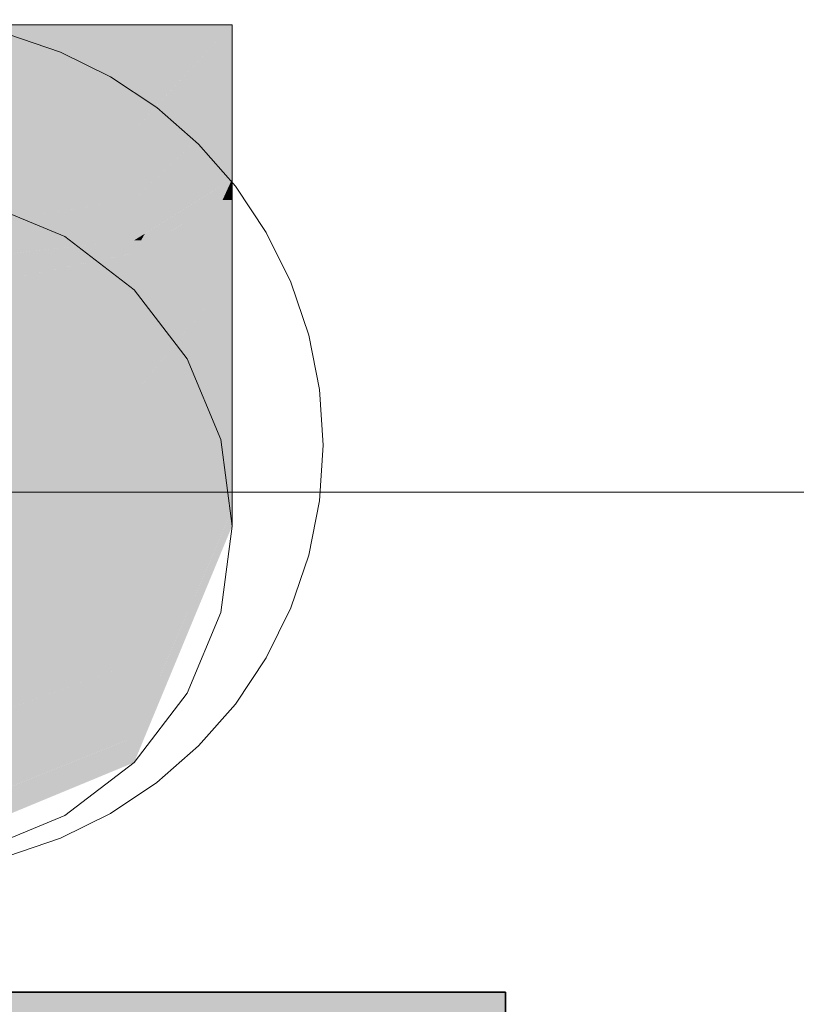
# Model space of a CAD drawing. Extents: x -223 to 557, y -138 to 606.
# Tile 51 of 256: x 16.22 to 17.5, y 19.05 to 20.67. Entities that reach past the tile are written whole.
import ezdxf

# ---------------------------------------------------------------- set-up
doc = ezdxf.new("R2010")
doc.units = 0
doc.layers.get('0').update_dxf_attribs({"lineweight": 35})
doc.layers.add('0-Shading', color=7, linetype='Continuous', lineweight=35)
for name, color, linetype, lineweight, true_color in [('H_Heizkoerper', 1, 'Continuous', 35, 0xff0000), ('H_Heizkoerperflaeche', 7, 'Continuous', 35, 0xc0c0c0), ('H_Ruecklauf_Beschriftung_OG', 5, 'Continuous', 18, 0x0000ff), ('H_Ruecklauf_OG', 5, 'Continuous', 18, 0x0000ff)]:
    doc.layers.add(name, color=color, linetype=linetype, lineweight=lineweight, true_color=true_color)

# ---------------------------------------------------------------- blocks, each defined once
blk = doc.blocks.new('Shading-A07ALDT31N', base_point=(-18.54, 59.0494))
at = {"layer": '0-Shading', "color": 5, "true_color": 0x0000f4}
for points in [[(16.4127, 20.4904), (16.4127, 20.6635), (16.0238, 20.6635)], [(16.4127, 20.4904), (16.0238, 20.4904), (16.0238, 20.6635)], [(16.225, 20.3292), (16.0238, 20.3292), (16.4127, 20.4904)], [(16.0238, 20.3292), (16.4127, 20.4904), (16.0238, 20.4904)], [(16.4127, 20.3763), (16.2798, 20.3763), (16.4127, 20.4904)], [(16.2487, 20.3496), (16.4127, 20.3763), (16.2798, 20.3763)], [(16.4127, 20.3606), (16.3164, 20.3606), (16.4127, 20.3763)], [(16.2833, 20.3355), (16.2323, 20.3355), (16.3019, 20.3496)], [(16.2323, 20.3355), (16.3019, 20.3496), (16.2487, 20.3496)], [(16.3019, 20.3496), (16.2487, 20.3496), (16.3164, 20.3606)], [(16.2833, 20.3355), (16.4127, 20.3494), (16.3016, 20.3494)], [(16.4127, 20.3494), (16.3016, 20.3494), (16.4127, 20.3606)], [(16.3016, 20.3494), (16.4127, 20.3606), (16.3164, 20.3606)], [(16.225, 20.3292), (16.2833, 20.3355), (16.2323, 20.3355)], [(16.0238, 20.3077), (16.225, 20.3292), (16.0238, 20.3292)]]:
    blk.add_solid(points, dxfattribs=at)
at = {"layer": '0-Shading', "color": 174, "true_color": 0x0000b0}
for points in [[(16.4127, 20.4904), (16.5738, 20.6635), (16.451, 20.6635)], [(16.4127, 20.4904), (16.451, 20.6635), (16.4127, 20.6635)], [(16.5738, 20.529), (16.4487, 20.529), (16.5738, 20.6635)], [(16.5331, 20.4904), (16.4127, 20.4904), (16.5738, 20.529)], [(16.4127, 20.4904), (16.5738, 20.529), (16.4487, 20.529)], [(16.5738, 20.45), (16.4905, 20.45), (16.5738, 20.529)], [(16.4127, 20.3763), (16.5331, 20.4904), (16.4127, 20.4904)], [(16.4558, 20.3763), (16.4127, 20.3763), (16.5738, 20.45)], [(16.4127, 20.3763), (16.5738, 20.45), (16.4905, 20.45)], [(16.4127, 20.3494), (16.4558, 20.3763), (16.4127, 20.3763)]]:
    blk.add_solid(points, dxfattribs=at)
at = {"layer": '0-Shading', "color": 174, "true_color": 0x0000ac}
for points in [[(16.5738, 20.4094), (16.5087, 20.4094), (16.5738, 20.45)], [(16.4778, 20.3494), (16.4127, 20.3494), (16.5738, 20.4094)], [(16.4127, 20.3494), (16.5738, 20.4094), (16.5087, 20.4094)], [(16.5581, 20.375), (16.5188, 20.375), (16.5738, 20.4094)], [(16.5738, 20.3894), (16.5647, 20.3894), (16.5738, 20.4094)], [(16.5738, 20.375), (16.5581, 20.375), (16.5738, 20.3894)], [(16.5581, 20.375), (16.5738, 20.3894), (16.5647, 20.3894)], [(16.4973, 20.2418), (16.4127, 20.2418), (16.5581, 20.375)], [(16.4627, 20.2876), (16.4127, 20.2876), (16.5581, 20.375)], [(16.4659, 20.3196), (16.4302, 20.3196), (16.5581, 20.375)], [(16.4302, 20.3196), (16.5581, 20.375), (16.5188, 20.375)], [(16.5738, 20.251), (16.5015, 20.251), (16.5738, 20.375)], [(16.5015, 20.251), (16.5738, 20.375), (16.5581, 20.375)], [(16.4127, 20.3087), (16.4778, 20.3494), (16.4127, 20.3494)], [(16.4127, 20.2876), (16.4659, 20.3196), (16.4302, 20.3196)], [(16.4242, 20.3087), (16.4127, 20.3087), (16.4302, 20.3196)], [(16.4127, 20.2876), (16.4242, 20.3087), (16.4127, 20.3087)], [(16.4127, 20.2418), (16.4627, 20.2876), (16.4127, 20.2876)], [(16.4127, 20.0566), (16.5738, 20.251), (16.5015, 20.251)], [(16.4127, 20.0566), (16.4973, 20.2418), (16.4127, 20.2418)], [(16.4127, 19.491), (16.0747, 19.491), (16.4127, 19.6123)], [(16.3671, 19.4728), (16.0238, 19.4728), (16.4127, 19.491)], [(16.0238, 19.4728), (16.4127, 19.491), (16.0747, 19.491)], [(16.0238, 19.3354), (16.3671, 19.4728), (16.0238, 19.4728)]]:
    blk.add_solid(points, dxfattribs=at)
at = {"layer": '0-Shading', "color": 5, "true_color": 0x0000ec}
for points in [[(16.4127, 20.3355), (16.2833, 20.3355), (16.4127, 20.3494)], [(16.2717, 20.3292), (16.225, 20.3292), (16.2833, 20.3355)], [(16.4127, 20.3087), (16.2334, 20.3087), (16.4127, 20.3355)], [(16.2334, 20.3087), (16.4127, 20.3355), (16.2833, 20.3355)], [(16.1892, 20.3077), (16.0238, 20.3077), (16.225, 20.3292)], [(16.1886, 20.2847), (16.151, 20.2847), (16.2717, 20.3292)], [(16.151, 20.2847), (16.2717, 20.3292), (16.225, 20.3292)], [(16.1886, 20.2847), (16.4127, 20.3087), (16.2334, 20.3087)], [(16.4127, 20.2876), (16.2162, 20.2876), (16.4127, 20.3087)], [(16.1826, 20.2153), (16.0593, 20.2153), (16.4127, 20.2876)], [(16.0593, 20.2153), (16.3983, 20.2847), (16.1886, 20.2847)], [(16.3983, 20.2847), (16.1886, 20.2847), (16.4127, 20.2876)], [(16.1886, 20.2847), (16.4127, 20.2876), (16.2162, 20.2876)], [(16.4127, 20.2418), (16.2669, 20.2418), (16.4127, 20.2876)], [(16.4127, 20.196), (16.1211, 20.196), (16.4127, 20.2418)], [(16.1211, 20.196), (16.4127, 20.2418), (16.2669, 20.2418)], [(16.4127, 20.0566), (16.4127, 20.196), (16.1211, 20.196)], [(16.4127, 20.0566), (16.0238, 20.0566), (16.1851, 20.1654)], [(16.0238, 19.976), (16.4127, 20.0566), (16.0238, 20.0566)]]:
    blk.add_solid(points, dxfattribs=at)
at = {"layer": '0-Shading', "color": 174, "true_color": 0x0000a6}
for points in [[(16.5738, 20.0802), (16.4323, 20.0802), (16.5738, 20.251)], [(16.56, 20.0566), (16.4127, 20.0566), (16.5738, 20.0802)], [(16.4127, 20.0566), (16.5738, 20.0802), (16.4323, 20.0802)], [(16.4127, 19.8052), (16.56, 20.0566), (16.4127, 20.0566)]]:
    blk.add_solid(points, dxfattribs=at)
at = {"layer": '0-Shading', "color": 174, "true_color": 0x00009d}
for points in [[(16.5738, 19.9491), (16.497, 19.9491), (16.5738, 20.0802)], [(16.505, 19.8052), (16.4127, 19.8052), (16.5738, 19.9491)], [(16.4127, 19.8052), (16.5738, 19.9491), (16.497, 19.9491)], [(16.4127, 19.6123), (16.505, 19.8052), (16.4127, 19.8052)]]:
    blk.add_solid(points, dxfattribs=at)
at = {"layer": '0-Shading', "color": 172, "true_color": 0x0000dd}
for points in [[(16.4127, 19.976), (16.0238, 19.976), (16.4127, 20.0566)], [(16.4127, 19.8052), (16.0238, 19.8052), (16.4127, 19.976)], [(16.0238, 19.8052), (16.4127, 19.976), (16.0238, 19.976)], [(16.0238, 19.6913), (16.4127, 19.8052), (16.0238, 19.8052)]]:
    blk.add_solid(points, dxfattribs=at)
at = {"layer": '0-Shading', "color": 174, "true_color": 0x000092}
for points in [[(16.5738, 19.8667), (16.5344, 19.8667), (16.5738, 19.9491)], [(16.4647, 19.6123), (16.4127, 19.6123), (16.5738, 19.8667)], [(16.4127, 19.6123), (16.5738, 19.8667), (16.5344, 19.8667)], [(16.4127, 19.491), (16.4647, 19.6123), (16.4127, 19.6123)]]:
    blk.add_solid(points, dxfattribs=at)
at = {"layer": '0-Shading', "color": 176, "true_color": 0x000085}
for points in [[(16.5738, 19.8385), (16.5618, 19.8385), (16.5738, 19.8667)], [(16.4298, 19.491), (16.4127, 19.491), (16.5738, 19.8385)], [(16.4127, 19.491), (16.5738, 19.8385), (16.5618, 19.8385)], [(16.4127, 19.4496), (16.4298, 19.491), (16.4127, 19.491)]]:
    blk.add_solid(points, dxfattribs=at)
at = {"layer": '0-Shading', "color": 172, "true_color": 0x0000c7}
for points in [[(16.4127, 19.6913), (16.0238, 19.6913), (16.4127, 19.8052)], [(16.4127, 19.6123), (16.0238, 19.6123), (16.4127, 19.6913)], [(16.0238, 19.6123), (16.4127, 19.6913), (16.0238, 19.6913)], [(16.0238, 19.4728), (16.4127, 19.6123), (16.0238, 19.6123)]]:
    blk.add_solid(points, dxfattribs=at)
at = {"layer": '0-Shading', "color": 174, "true_color": 0x00008e}
for points in [[(16.4127, 19.4496), (16.3093, 19.4496), (16.4127, 19.491)], [(16.1369, 19.3354), (16.0238, 19.3354), (16.4127, 19.4496)], [(16.0238, 19.3354), (16.4127, 19.4496), (16.3093, 19.4496)]]:
    blk.add_solid(points, dxfattribs=at)
blk = doc.blocks.new('Heizkörper-A07ALDUQ1N', base_point=(12.3571, 0.4766))
at = {"color": 0, "linetype": 'ByBlock', "lineweight": -2, "ltscale": 0.35}
for p, q in [((15.0238, 19.0717), (17.0238, 19.0717)), ((17.0238, 19.0717), (17.0238, 9.8717))]:
    blk.add_line(p, q, dxfattribs=at)
at = {"layer": 'H_Heizkoerperflaeche', "linetype": 'ByBlock', "lineweight": -2, "ltscale": 0.35}
for points in [[(15.0238, 9.8717), (17.0238, 9.8717), (15.0238, 19.0717)], [(17.0238, 9.8717), (15.0238, 19.0717), (17.0238, 19.0717)]]:
    blk.add_solid(points, dxfattribs=at)
blk = doc.blocks.new('Bauteilbeschriftung-A07ALE3E1N', base_point=(15.0197, 9.8945))
at = {"color": 0, "linetype": 'ByBlock', "lineweight": -2, "ltscale": 0.18}
blk.add_line((25.7796, 19.8945), (15.0197, 19.8945), dxfattribs=at)
blk = doc.blocks.new('T-Stück-A07ALE3I1N', base_point=(15.3238, 19.2717))
at = {"color": 0, "lineweight": -2}
for p, q in [((16.0238, 20.6717), (15.9324, 20.6657)), ((16.1152, 20.6657), (16.0238, 20.6717)), ((15.9324, 20.6657), (15.8426, 20.6479)), ((16.205, 20.6479), (16.1152, 20.6657)), ((15.8426, 20.6479), (15.7559, 20.6184)), ((16.2917, 20.6184), (16.205, 20.6479)), ((15.7559, 20.6184), (15.6738, 20.5779)), ((16.3738, 20.5779), (16.2917, 20.6184)), ((15.6738, 20.5779), (15.5977, 20.5271)), ((16.4499, 20.5271), (16.3738, 20.5779)), ((15.5977, 20.5271), (15.5288, 20.4667)), ((16.5188, 20.4667), (16.4499, 20.5271)), ((15.5288, 20.4667), (15.4685, 20.3978)), ((16.5792, 20.3978), (16.5188, 20.4667)), ((15.4685, 20.3978), (15.4176, 20.3217)), ((16.63, 20.3217), (16.5792, 20.3978)), ((15.4176, 20.3217), (15.3771, 20.2396)), ((16.6705, 20.2396), (16.63, 20.3217)), ((15.3771, 20.2396), (15.3477, 20.1529)), ((16.7, 20.1529), (16.6705, 20.2396)), ((15.3477, 20.1529), (15.3298, 20.0631)), ((16.7178, 20.0631), (16.7, 20.1529)), ((15.3298, 20.0631), (15.3238, 19.9717)), ((16.7238, 19.9717), (16.7178, 20.0631)), ((15.3238, 19.9717), (15.3298, 19.8803)), ((16.7178, 19.8803), (16.7238, 19.9717)), ((15.3298, 19.8803), (15.3477, 19.7905)), ((16.7, 19.7905), (16.7178, 19.8803)), ((15.3477, 19.7905), (15.3771, 19.7038)), ((16.6705, 19.7038), (16.7, 19.7905)), ((15.3771, 19.7038), (15.4176, 19.6217)), ((16.63, 19.6217), (16.6705, 19.7038)), ((15.4176, 19.6217), (15.4685, 19.5456)), ((16.5792, 19.5456), (16.63, 19.6217)), ((15.4685, 19.5456), (15.5288, 19.4767)), ((16.5188, 19.4767), (16.5792, 19.5456)), ((15.5288, 19.4767), (15.5977, 19.4164)), ((16.4499, 19.4164), (16.5188, 19.4767)), ((15.5977, 19.4164), (15.6738, 19.3655)), ((16.3738, 19.3655), (16.4499, 19.4164)), ((15.6738, 19.3655), (15.7559, 19.325)), ((16.2917, 19.325), (16.3738, 19.3655)), ((15.7559, 19.325), (15.8426, 19.2956)), ((16.205, 19.2956), (16.2917, 19.325)), ((15.8426, 19.2956), (15.9324, 19.2777)), ((16.1152, 19.2777), (16.205, 19.2956)), ((15.9324, 19.2777), (16.0238, 19.2717)), ((16.0238, 19.2717), (16.1152, 19.2777))]:
    blk.add_line(p, q, dxfattribs=at)
blk = doc.blocks.new('Geometrie-A07ALE4U1N', base_point=(-32.9012, 3.1729))
at = {"layer": 'H_Ruecklauf_OG'}
for p, q in [((16.1662, 20.6635), (16.2988, 20.6635)), ((16.2988, 20.6635), (16.1662, 20.6635)), ((16.2988, 20.6635), (16.4127, 20.6635)), ((16.4127, 20.6635), (16.2988, 20.6635)), ((16.4127, 20.6635), (16.5001, 20.6635)), ((16.5001, 20.6635), (16.4127, 20.6635)), ((16.5001, 20.6635), (16.5551, 20.6635)), ((16.5551, 20.6635), (16.5001, 20.6635)), ((16.5551, 20.6635), (16.5738, 20.6635)), ((16.5738, 20.6635), (16.5551, 20.6635)), ((16.5738, 20.45), (16.5738, 20.6635)), ((16.5738, 20.251), (16.5738, 20.45)), ((16.1662, 20.3698), (16.2988, 20.3149)), ((16.2988, 20.3149), (16.1662, 20.3698)), ((16.2988, 20.3149), (16.4127, 20.2274)), ((16.4127, 20.2274), (16.2988, 20.3149)), ((16.5738, 20.0802), (16.5738, 20.251)), ((16.4127, 20.2274), (16.5001, 20.1135)), ((16.5001, 20.1135), (16.4127, 20.2274)), ((16.5001, 20.1135), (16.5551, 19.9809)), ((16.5551, 19.9809), (16.5001, 20.1135)), ((16.5738, 19.9491), (16.5738, 20.0802)), ((16.5551, 19.9809), (16.5738, 19.8385)), ((16.5738, 19.8385), (16.5551, 19.9809)), ((16.5738, 19.8667), (16.5738, 19.9491)), ((16.5738, 19.8385), (16.5738, 19.8667)), ((16.5738, 19.8385), (16.5551, 19.6962)), ((16.5551, 19.6962), (16.5738, 19.8385)), ((16.5551, 19.6962), (16.5001, 19.5635)), ((16.5001, 19.5635), (16.5551, 19.6962)), ((16.5001, 19.5635), (16.4127, 19.4496)), ((16.4127, 19.4496), (16.5001, 19.5635)), ((16.4127, 19.4496), (16.2988, 19.3622)), ((16.2988, 19.3622), (16.4127, 19.4496)), ((16.2988, 19.3622), (16.1662, 19.3073)), ((16.1662, 19.3073), (16.2988, 19.3622))]:
    blk.add_line(p, q, dxfattribs=at)

msp = doc.modelspace()

# ---------------------------------------------------------------- block references
at = {"linetype": 'Continuous', "ltscale": 0.35}
msp.add_blockref('Geometrie-A07ALE4U1N', (-32.9012, 3.1729), dxfattribs=at)
msp.add_blockref('Shading-A07ALDT31N', (-18.54, 59.0494))
at = {"layer": 'H_Heizkoerper', "ltscale": 0.35}
msp.add_blockref('Heizkörper-A07ALDUQ1N', (12.3571, 0.4766), dxfattribs=at)
at = {"layer": 'H_Ruecklauf_Beschriftung_OG', "ltscale": 0.18}
msp.add_blockref('Bauteilbeschriftung-A07ALE3E1N', (15.0197, 9.8945), dxfattribs=at)
at = {"layer": 'H_Ruecklauf_OG', "ltscale": 0.18}
msp.add_blockref('T-Stück-A07ALE3I1N', (15.3238, 19.2717), dxfattribs=at)

doc.saveas('drawing.dxf')
